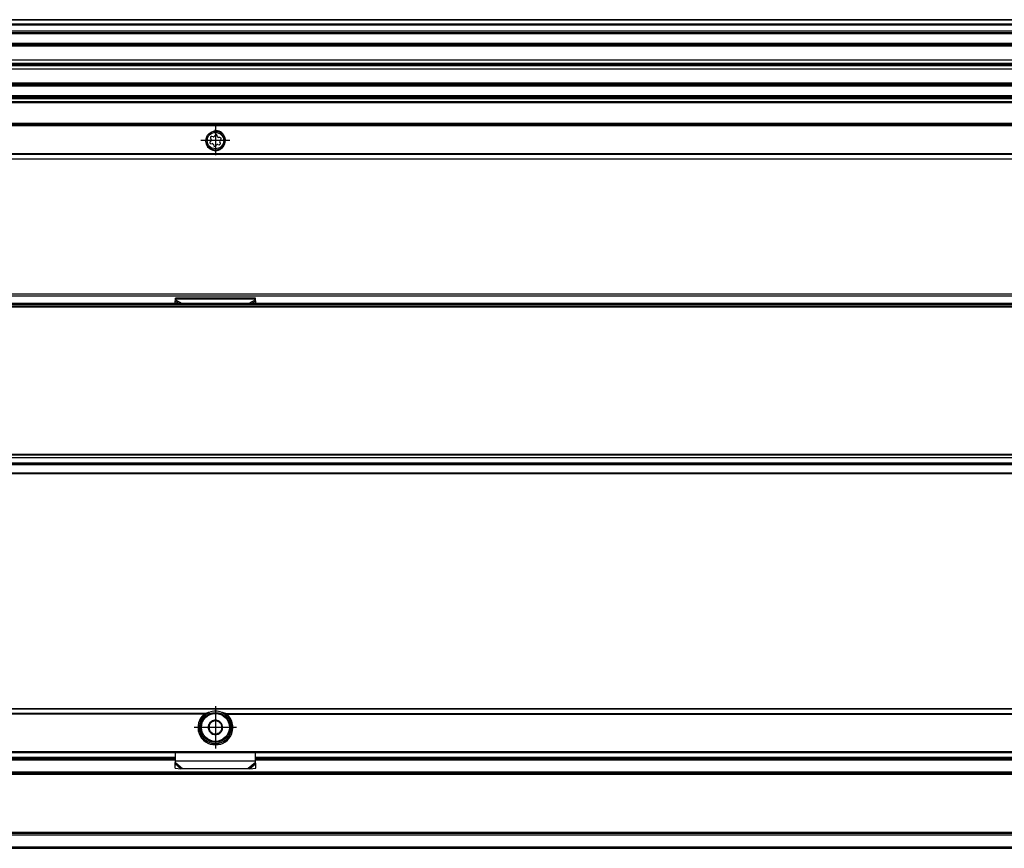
# Model space of a CAD drawing. Header units: millimetres. Extents: x -746 to 1006, y -92 to 517.
# Tile 52 of 59: x 608 to 805, y 11 to 177. Entities that reach past the tile are written whole.
import ezdxf

# ---------------------------------------------------------------- set-up
doc = ezdxf.new("R2010")
doc.units = ezdxf.units.MM
doc.linetypes.add('DOT_CENTER', pattern=[14, 12, -1, 0, -1])
doc.layers.add('1', color=7, linetype='Continuous')

# ---------------------------------------------------------------- blocks, each defined once
blk = doc.blocks.new('SOPORTE_SV2-T__23', base_point=(229.75, 148.85))
at = {"color": 7, "linetype": 'Continuous'}
for p, q in [((939.75, 160.99), (322.75, 160.99)), ((954.75, 155.85), (229.75, 155.85)), ((646.36, 152.57), (646.18, 152.38)), ((646.27, 153.07), (646.4, 152.85)), ((646.79, 153.35), (646.53, 153.41)), ((647.17, 153.68), (647.04, 153.46)), ((647.67, 153.38), (647.6, 153.63)), ((648.15, 153.21), (647.89, 153.21)), ((648.23, 152.12), (648.1, 152.35)), ((648.14, 152.63), (648.32, 152.81)), ((646.35, 151.99), (646.61, 151.98)), ((646.83, 151.82), (646.9, 151.56)), ((647.33, 151.51), (647.46, 151.74)), ((647.72, 151.84), (647.97, 151.78)), ((954.75, 148.85), (229.75, 148.85))]:
    blk.add_line(p, q, dxfattribs=at)
at = {"color": 3, "linetype": 'Continuous'}
for p, q in [((939.75, 160.97), (322.75, 160.97)), ((939.75, 160.38), (322.75, 160.38)), ((939.75, 160.2), (322.75, 160.2)), ((954.75, 156.05), (229.75, 156.05)), ((229.75, 155.65), (954.75, 155.65)), ((954.75, 149.93), (229.75, 149.93)), ((954.75, 149.79), (229.75, 149.79)), ((229.75, 148.91), (954.75, 148.91))]:
    blk.add_line(p, q, dxfattribs=at)
at = {"color": 7, "linetype": 'Continuous'}
for radius in [1.9, 1.65]:
    blk.add_circle((647.25, 152.6), radius, dxfattribs=at)
for centre, start, end in [((646.35, 152.22), 136.1284, 269.4344), ((646.47, 153.19), 76.5421, 209.4344), ((646.2, 152.73), 316.1284, 29.4344), ((646.84, 153.58), 256.5421, 329.8481), ((647.37, 153.57), 16.1284, 149.8481), ((647.89, 153.44), 196.1284, 269.4344), ((648.03, 152.01), 256.1284, 29.4344), ((648.3, 152.46), 136.1284, 209.4344), ((648.15, 152.98), 316.1284, 89.4344), ((646.61, 151.75), 16.1294, 89.4344), ((647.13, 151.63), 196.1294, 329.4344), ((647.66, 151.62), 76.1284, 149.4344)]:
    blk.add_arc(centre, 0.233, start, end, dxfattribs=at)
at = {"layer": '1', "color": 2, "linetype": 'DOT_CENTER'}
for p, q in [((647.25, 155.5), (647.25, 149.7)), ((650.15, 152.6), (644.35, 152.6))]:
    blk.add_line(p, q, dxfattribs=at)
at = {"layer": '1', "color": 30, "linetype": 'Continuous'}
blk.add_arc((647.25, 152.6), 2, 175, 95, dxfattribs=at)
blk = doc.blocks.new('REGLA_SV2-620-T__24', base_point=(232.75, 158.85))
at = {"color": 7, "linetype": 'Continuous'}
for p, q in [((951.75, 176.85), (322.75, 176.85)), ((322.75, 174.31), (951.75, 174.31)), ((951.75, 171.88), (322.75, 171.88)), ((322.75, 168.8), (948.75, 168.8)), ((322.75, 168.14), (948.75, 168.14)), ((948.75, 167.85), (322.75, 167.85)), ((948.75, 167.56), (322.75, 167.56)), ((948.75, 166.9), (322.75, 166.9)), ((322.75, 163.81), (951.75, 163.81)), ((951.75, 161.39), (322.75, 161.39))]:
    blk.add_line(p, q, dxfattribs=at)
at = {"color": 3, "linetype": 'Continuous'}
for p, q in [((951.75, 176.75), (322.75, 176.75)), ((322.75, 176.03), (951.75, 176.03)), ((322.75, 175.84), (951.75, 175.84)), ((322.75, 174.59), (951.75, 174.59)), ((322.75, 174.11), (951.75, 174.11)), ((951.75, 172.08), (322.75, 172.08)), ((322.75, 171.73), (948.75, 171.73)), ((948.75, 171.54), (322.75, 171.54)), ((322.75, 164.16), (948.75, 164.16)), ((948.75, 163.96), (322.75, 163.96)), ((322.75, 163.61), (951.75, 163.61)), ((951.75, 161.59), (322.75, 161.59)), ((951.75, 161.11), (322.75, 161.11))]:
    blk.add_line(p, q, dxfattribs=at)
blk = doc.blocks.new('REGLA_SV2-620-T__26', base_point=(229.75, 148.85))
for name, p in [('REGLA_SV2-620-T__24', (232.75, 158.85)), ('SOPORTE_SV2-T__23', (229.75, 148.85))]:
    blk.add_blockref(name, p)
blk = doc.blocks.new('Bottom3', base_point=(317.25, 162.85))
blk.add_blockref('REGLA_SV2-620-T__26', (229.75, 148.85))
blk = doc.blocks.new('SOPORTE_SV2-T__27', base_point=(229.75, 85.75))
at = {"color": 7, "linetype": 'Continuous'}
for p, q in [((231.05, 121.85), (953.45, 121.85)), ((639.14, 120.42), (639.25, 120.63)), ((639.25, 120.8), (639.25, 121.02)), ((655.25, 121.02), (639.25, 121.02)), ((639.25, 120.63), (639.25, 120.8)), ((655.25, 120.8), (655.25, 121.02)), ((655.25, 120.63), (655.25, 120.8)), ((655.36, 120.42), (655.25, 120.63)), ((639.15, 119.95), (639.14, 120.42)), ((655.35, 119.95), (655.36, 120.42)), ((939.75, 87.75), (312.02, 87.75)), ((954.75, 85.75), (322.75, 85.75))]:
    blk.add_line(p, q, dxfattribs=at)
at = {"color": 3, "linetype": 'Continuous'}
for p, q in [((231.18, 121.49), (953.32, 121.49)), ((655.25, 120.8), (639.25, 120.8)), ((639.25, 120.63), (640.56, 119.95)), ((655.25, 120.63), (653.94, 119.95)), ((639.14, 120.42), (640.05, 119.95)), ((655.36, 120.42), (654.45, 119.95)), ((954.75, 87.55), (311.82, 87.55)), ((322.75, 85.95), (954.75, 85.95))]:
    blk.add_line(p, q, dxfattribs=at)
blk = doc.blocks.new('REGLA_SV2-620-T__29', base_point=(229.75, 87.75))
at = {"color": 7, "linetype": 'Continuous'}
for p, q in [((232.75, 119.45), (951.75, 119.45)), ((941.29, 119.95), (243.21, 119.95)), ((232.75, 89.04), (951.75, 89.04)), ((939.75, 87.75), (312.02, 87.75))]:
    blk.add_line(p, q, dxfattribs=at)
at = {"color": 3, "linetype": 'Continuous'}
for p, q in [((232.75, 119.26), (951.75, 119.26)), ((893.94, 119.75), (290.56, 119.75)), ((951.75, 89.65), (232.75, 89.65)), ((951.75, 89.48), (232.75, 89.48)), ((232.75, 89.06), (951.75, 89.06)), ((232.75, 87.95), (951.75, 87.95))]:
    blk.add_line(p, q, dxfattribs=at)
blk = doc.blocks.new('REGLA_SV2-620-T__30', base_point=(229.75, 65.65))
for name, p in [('SOPORTE_SV2-T__27', (229.75, 85.75)), ('REGLA_SV2-620-T__29', (229.75, 87.75))]:
    blk.add_blockref(name, p)
blk = doc.blocks.new('Front5', base_point=(317.25, 93.75))
blk.add_blockref('REGLA_SV2-620-T__30', (229.75, 65.65))
blk = doc.blocks.new('REGLA_SV2-620-T__48', base_point=(229.75, 10.65))
at = {"color": 7, "linetype": 'Continuous'}
for p, q in [((545.25, 28.65), (639.25, 28.65)), ((655.25, 28.65), (839.25, 28.65)), ((941.58, 25.65), (242.92, 25.65)), ((941.58, 13.65), (242.92, 13.65)), ((322.75, 10.65), (951.75, 10.65))]:
    blk.add_line(p, q, dxfattribs=at)
at = {"color": 3, "linetype": 'Continuous'}
for p, q in [((545.25, 28.38), (639.25, 28.38)), ((655.25, 28.38), (839.25, 28.38)), ((951.75, 25.92), (232.75, 25.92)), ((941.29, 25.45), (243.21, 25.45)), ((941.29, 13.85), (243.21, 13.85)), ((232.75, 13.38), (951.75, 13.38)), ((232.75, 10.92), (951.75, 10.92))]:
    blk.add_line(p, q, dxfattribs=at)
blk = doc.blocks.new('SOPORTE_SV2-T__49', base_point=(229.75, 26.59))
at = {"color": 7, "linetype": 'Continuous'}
for p, q in [((954.75, 38.65), (229.75, 38.65)), ((645.26, 37.15), (644.9, 37.15)), ((649.6, 37.15), (649.24, 37.15)), ((231.25, 29.9), (953.25, 29.9)), ((639.25, 28.18), (639.25, 29.9)), ((655.25, 28.16), (655.25, 29.9)), ((545.25, 28.65), (639.25, 28.65)), ((639.14, 27.61), (639.19, 27.78)), ((639.25, 28.16), (639.25, 28.18)), ((639.25, 27.87), (639.25, 28.16)), ((655.25, 28.65), (839.25, 28.65)), ((655.25, 27.87), (655.25, 28.16)), ((639.16, 26.72), (639.14, 27.61)), ((639.16, 26.72), (640.33, 26.59)), ((640.33, 26.59), (640.66, 26.66)), ((640.66, 26.66), (653.84, 26.66)), ((653.84, 26.66), (654.17, 26.59)), ((654.17, 26.59), (655.34, 26.72)), ((655.34, 26.72), (655.36, 27.61))]:
    blk.add_line(p, q, dxfattribs=at)
at = {"color": 3, "linetype": 'Continuous'}
for p, q in [((954.75, 38.59), (229.75, 38.59)), ((645.26, 37.71), (539.24, 37.71)), ((644.98, 37.57), (539.52, 37.57)), ((649.24, 37.71), (845.26, 37.71)), ((649.52, 37.57), (844.98, 37.57)), ((646.89, 31.67), (647.61, 31.67)), ((231.06, 30.1), (953.45, 30.1)), ((639.25, 28.85), (545.25, 28.85)), ((655.25, 28.16), (639.25, 28.16)), ((639.25, 27.87), (640.66, 26.66)), ((655.25, 27.87), (653.84, 26.66)), ((839.25, 28.85), (655.25, 28.85)), ((639.14, 27.61), (640.33, 26.59)), ((655.36, 27.61), (654.17, 26.59))]:
    blk.add_line(p, q, dxfattribs=at)
at = {"color": 7, "linetype": 'Continuous'}
for radius in [3, 0.05]:
    blk.add_circle((647.25, 34.9), radius, dxfattribs=at)
at = {"color": 3, "linetype": 'Continuous'}
blk.add_circle((647.25, 34.9), 2.8, dxfattribs=at)
at = {"color": 7, "linetype": 'Continuous'}
for centre, radius, start, end in [((647.25, 34.9), 3.5, 130.3552, 49.6448), ((647.25, 34.9), 3.25, 112.6199, 67.3801), ((647.36, 31.14), 6.9, 101.3553, 107.6968), ((647.25, 34.9), 3.25, 67.3801, 112.6199), ((647.14, 31.14), 6.9, 72.3032, 78.6447), ((647.25, 34.9), 1.45, 97.6689, 157.2186), ((647.25, 34.9), 1.3, 143.161, 171.2763), ((647.25, 34.9), 1.3, 111.2763, 143.161), ((647.25, 34.9), 1.3, 83.161, 111.2763), ((647.25, 34.9), 1.45, 97.2186, 97.6689), ((647.25, 34.9), 1.45, 37.2186, 97.2186), ((647.25, 34.9), 1.3, 51.2763, 83.161), ((647.25, 34.9), 1.3, 23.161, 51.2763), ((647.25, 34.9), 1.45, 337.2186, 37.2186), ((647.25, 34.9), 1.45, 157.2186, 217.2186), ((647.25, 34.9), 1.3, 171.2763, 203.161), ((647.25, 34.9), 1.3, 203.161, 231.2763), ((647.25, 34.9), 1.45, 217.2186, 277.2186), ((647.25, 34.9), 1.3, 231.2763, 263.161), ((647.25, 34.9), 1.3, 263.161, 291.2763), ((647.25, 34.9), 1.45, 277.2186, 337.2186), ((647.25, 34.9), 1.3, 291.2763, 323.161), ((647.25, 34.9), 1.3, 323.161, 351.2763), ((647.25, 34.9), 1.3, 351.2763, 23.161), ((637.75, 28.21), 1.51, 343.56, 358.2332), ((637.75, 28.21), 1.51, 358.2332, 359.1311)]:
    blk.add_arc(centre, radius, start, end, dxfattribs=at)
for points, knots in [([(645.26, 37.71), (645.24, 37.7), (645.19, 37.69), (645.11, 37.65), (645.04, 37.61), (645, 37.58), (644.98, 37.57)], [0, 0, 0, 0, 0.0793997, 0.1547809, 0.2529652, 0.3132537, 0.3132537, 0.3132537, 0.3132537]), ([(649.52, 37.57), (649.49, 37.59), (649.45, 37.62), (649.38, 37.66), (649.31, 37.69), (649.26, 37.7), (649.24, 37.71)], [0, 0, 0, 0, 0.089092, 0.1584248, 0.2442411, 0.3132374, 0.3132374, 0.3132374, 0.3132374]), ([(645.91, 35.46), (645.94, 35.48), (645.99, 35.52), (646.06, 35.56), (646.13, 35.62), (646.18, 35.66), (646.21, 35.68)], [0, 0, 0, 0, 0.1012674, 0.1824561, 0.2402061, 0.3680562, 0.3680562, 0.3680562, 0.3680562]), ([(646.78, 36.11), (646.81, 36.14), (646.86, 36.17), (646.93, 36.23), (647, 36.28), (647.05, 36.32), (647.07, 36.34)], [0, 0, 0, 0, 0.1074448, 0.1856625, 0.294967, 0.3681034, 0.3681034, 0.3681034, 0.3681034]), ([(647.07, 36.34), (647.09, 36.33), (647.15, 36.3), (647.24, 36.26), (647.32, 36.23), (647.38, 36.2), (647.4, 36.19)], [0, 0, 0, 0, 0.0823421, 0.1824218, 0.2920419, 0.3680843, 0.3680843, 0.3680843, 0.3680843]), ([(648.06, 35.92), (648.08, 35.91), (648.14, 35.88), (648.22, 35.85), (648.31, 35.81), (648.37, 35.79), (648.4, 35.78)], [0, 0, 0, 0, 0.0704164, 0.1856002, 0.2517711, 0.3680409, 0.3680409, 0.3680409, 0.3680409]), ([(648.4, 35.78), (648.41, 35.75), (648.41, 35.69), (648.42, 35.6), (648.43, 35.51), (648.44, 35.44), (648.45, 35.41)], [0, 0, 0, 0, 0.0917297, 0.1825419, 0.2744424, 0.3680689, 0.3680689, 0.3680689, 0.3680689]), ([(645.97, 35.1), (645.96, 35.13), (645.95, 35.19), (645.94, 35.28), (645.93, 35.37), (645.92, 35.43), (645.91, 35.46)], [0, 0, 0, 0, 0.0936956, 0.1856625, 0.2764057, 0.368069, 0.368069, 0.368069, 0.368069]), ([(646.1, 34.03), (646.09, 34.06), (646.09, 34.12), (646.08, 34.21), (646.07, 34.3), (646.06, 34.36), (646.05, 34.39)], [0, 0, 0, 0, 0.0916938, 0.1824687, 0.2744051, 0.3680689, 0.3680689, 0.3680689, 0.3680689]), ([(646.44, 33.89), (646.41, 33.9), (646.36, 33.92), (646.31, 33.94), (646.26, 33.96), (646.19, 33.99), (646.13, 34.01), (646.1, 34.03)], [0, 0, 0, 0, 0.0856003, 0.1506274, 0.1856002, 0.2485538, 0.3680381, 0.3680381, 0.3680381, 0.3680381]), ([(647.43, 33.46), (647.41, 33.48), (647.36, 33.5), (647.26, 33.54), (647.17, 33.58), (647.12, 33.6), (647.1, 33.61)], [0, 0, 0, 0, 0.0778511, 0.1824305, 0.2967788, 0.368093, 0.368093, 0.368093, 0.368093]), ([(647.72, 33.69), (647.7, 33.67), (647.65, 33.63), (647.58, 33.58), (647.51, 33.53), (647.46, 33.49), (647.43, 33.46)], [0, 0, 0, 0, 0.0936265, 0.1855269, 0.2590605, 0.3680477, 0.3680477, 0.3680477, 0.3680477]), ([(648.59, 34.34), (648.56, 34.33), (648.51, 34.29), (648.43, 34.23), (648.36, 34.17), (648.31, 34.14), (648.29, 34.12)], [0, 0, 0, 0, 0.079093, 0.1821698, 0.3001546, 0.3680905, 0.3680905, 0.3680905, 0.3680905]), ([(648.53, 34.71), (648.54, 34.67), (648.55, 34.61), (648.56, 34.52), (648.57, 34.43), (648.58, 34.37), (648.59, 34.34)], [0, 0, 0, 0, 0.0938272, 0.1859207, 0.2765324, 0.3680692, 0.3680692, 0.3680692, 0.3680692]), ([(639.14, 27.61), (639.15, 27.63), (639.17, 27.67), (639.2, 27.74), (639.22, 27.8), (639.24, 27.85), (639.25, 27.87)], [0, 0, 0, 0, 0.0660342, 0.1356749, 0.2077706, 0.2833141, 0.2833141, 0.2833141, 0.2833141]), ([(655.36, 27.61), (655.35, 27.63), (655.33, 27.67), (655.3, 27.74), (655.28, 27.8), (655.26, 27.85), (655.25, 27.87)], [0, 0, 0, 0, 0.0660342, 0.1356749, 0.2077706, 0.2833141, 0.2833141, 0.2833141, 0.2833141])]:
    blk.add_open_spline(points, degree=3, knots=knots, dxfattribs=at)
at = {"layer": '1', "color": 2, "linetype": 'DOT_CENTER'}
for p, q in [((647.25, 39.15), (647.25, 30.65)), ((651.5, 34.9), (643, 34.9))]:
    blk.add_line(p, q, dxfattribs=at)
blk = doc.blocks.new('REGLA_SV2-620-T__50', base_point=(229.75, 10.65))
for name, p in [('SOPORTE_SV2-T__49', (229.75, 26.59)), ('REGLA_SV2-620-T__48', (229.75, 10.65))]:
    blk.add_blockref(name, p)
blk = doc.blocks.new('Top3', base_point=(317.25, 24.65))
blk.add_blockref('REGLA_SV2-620-T__50', (229.75, 10.65))

msp = doc.modelspace()

# ---------------------------------------------------------------- block references
for name, p in [('Bottom3', (317.25, 162.85)), ('Front5', (317.25, 93.75)), ('Top3', (317.25, 24.65))]:
    msp.add_blockref(name, p)

doc.saveas('drawing.dxf')
